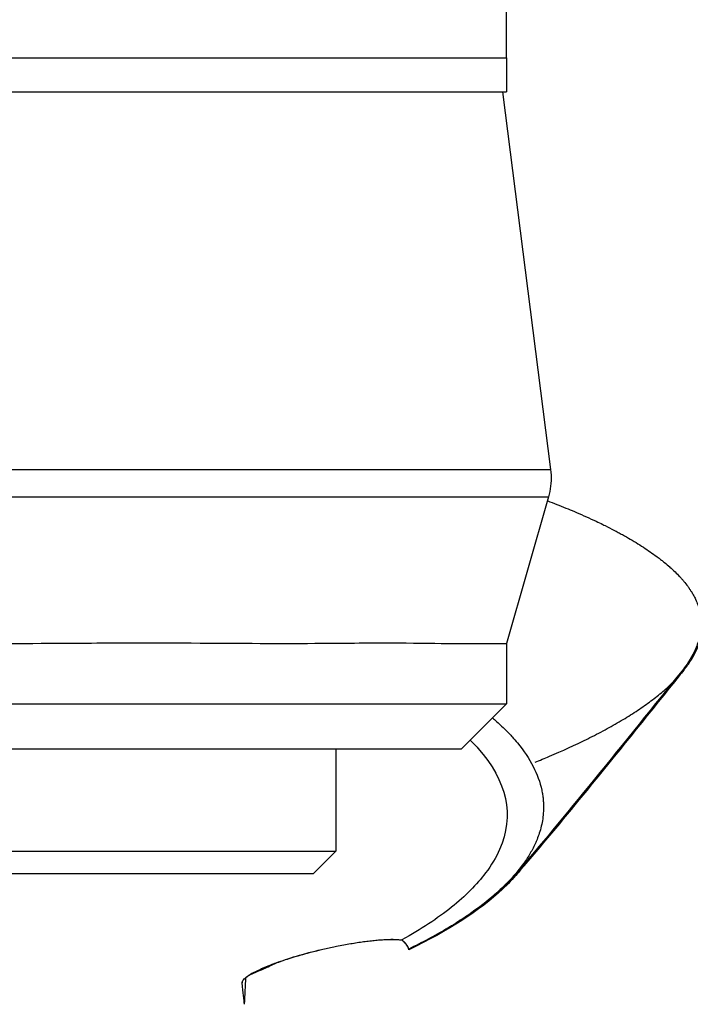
# Model space of a CAD drawing. Header units: millimetres. Extents: x 0 to 4378, y 0 to 2397.
# Tile 151 of 256: x 772 to 801, y 1963 to 2007. Entities that reach past the tile are written whole.
import ezdxf

# ---------------------------------------------------------------- set-up
doc = ezdxf.new("R2010")
doc.units = ezdxf.units.MM
doc.header["$LTSCALE"] = 0.2
doc.styles.add('Rainbow-5.0 Style', font='malgunsl.ttf')
doc.dimstyles.new('Rainbow-5.0 Style', dxfattribs={"dimtxt": 4.5, "dimasz": 2.5, "dimexe": 1, "dimexo": 1, "dimgap": 1, "dimtad": 1, "dimdsep": 46, "dimtxsty": 'Rainbow-5.0 Style', "dimcen": 0, "dimclrd": 251, "dimclre": 251, "dimclrt": 7, "dimazin": 3, "dimtp": 0.1, "dimtm": 0.1, "dimtfac": 0.61, "dimtmove": 0, "dimatfit": 3, "dimfxl": 1, "dimlwd": -1, "dimlwe": -1, "dimarcsym": 1})

# ---------------------------------------------------------------- blocks, each defined once
blk = doc.blocks.new('A$C67cfe5fe')
for p, q in [((39, -171.4), (39, -166.9)), ((-39, -171.4), (39, -171.4)), ((-39, -171.4), (39, -171.4)), ((39, -171.4), (39, -172.9)), ((-39, -172.9), (39, -172.9)), ((38.817, -172.9), (40.94, -189.566)), ((23.43, -189.566), (23.43, -189.566)), ((26.929, -189.566), (26.929, -189.566)), ((27.559, -189.566), (27.559, -189.566)), ((32.847, -189.566), (32.847, -189.566)), ((40.849, -190.77), (39, -197.241)), ((46.243, -193.907), (46.243, -193.907)), ((39, -197.241), (39, -199.9)), ((-39, -199.9), (39, -199.9)), ((37, -201.9), (39, -199.9)), ((37, -201.9), (-37, -201.9)), ((31.475, -201.9), (31.475, -206.4)), ((42.534, -203.719), (42.534, -203.719)), ((-31.475, -206.4), (31.475, -206.4)), ((30.475, -207.4), (31.475, -206.4)), ((30.475, -207.4), (-30.475, -207.4)), ((27.345, -212.188), (27.345, -212.211))]:
    blk.add_line(p, q)
for points, knots in [([(10.424, -189.566), (14.454, -189.566), (18.319, -189.566), (21.827, -189.566), (23.818, -189.566), (25.726, -189.566), (27.481, -189.566), (29.236, -189.566), (30.836, -189.566), (32.284, -189.566), (33.732, -189.566), (35.038, -189.566), (36.149, -189.566), (37.259, -189.566), (38.179, -189.566), (38.912, -189.566), (39.644, -189.566), (40.19, -189.566), (40.526, -189.566), (40.802, -189.566), (40.94, -189.566), (40.94, -189.566)], [-1, -1, -1, -1, -0.8874103, -0.8874103, -0.8874103, -0.8234994, -0.8234994, -0.8234994, -0.7595886, -0.7595886, -0.7595886, -0.6956777, -0.6956777, -0.6956777, -0.6317668, -0.6317668, -0.6317668, -0.5678559, -0.5678559, -0.5678559, -0.5152333, -0.5152333, -0.5152333, -0.5152333]), ([(40.94, -189.566), (40.981, -189.888), (40.969, -190.22), (40.889, -190.616), (40.871, -190.693), (40.849, -190.77)], [0, 0, 0, 0, 0.0972186, 0.0972186, 0.1210634, 0.1210634, 0.1210634, 0.1210634]), ([(9.411, -190.77), (13.79, -190.77), (17.992, -190.77), (21.778, -190.77), (23.765, -190.77), (25.669, -190.77), (27.42, -190.77), (29.171, -190.77), (30.768, -190.77), (32.212, -190.77), (33.657, -190.77), (34.96, -190.77), (36.068, -190.77), (37.176, -190.77), (38.094, -190.77), (38.825, -190.77), (39.555, -190.77), (40.1, -190.77), (40.435, -190.77), (40.711, -190.77), (40.849, -190.77), (40.849, -190.77)], [0, 0, 0, 0, 0.1205223, 0.1205223, 0.1205223, 0.1837668, 0.1837668, 0.1837668, 0.2470112, 0.2470112, 0.2470112, 0.3102557, 0.3102557, 0.3102557, 0.3735002, 0.3735002, 0.3735002, 0.4367446, 0.4367446, 0.4367446, 0.4888005, 0.4888005, 0.4888005, 0.4888005]), ([(40.799, -190.945), (40.834, -190.958), (40.87, -190.971), (40.905, -190.985), (41.042, -191.037), (41.177, -191.09), (41.31, -191.142), (41.447, -191.196), (41.587, -191.253), (41.717, -191.306), (41.839, -191.356), (41.951, -191.403), (42.086, -191.461), (42.22, -191.519), (42.377, -191.587), (42.524, -191.653), (42.67, -191.718), (42.806, -191.781), (42.944, -191.846), (43.044, -191.894), (43.143, -191.941), (43.24, -191.988), (43.276, -192.006), (43.312, -192.024), (43.348, -192.042), (43.48, -192.108), (43.609, -192.173), (43.735, -192.239), (43.798, -192.273), (43.86, -192.306), (43.922, -192.339), (43.984, -192.372), (44.044, -192.405), (44.105, -192.439), (44.225, -192.505), (44.342, -192.572), (44.457, -192.639), (44.686, -192.773), (44.903, -192.909), (45.11, -193.045), (45.213, -193.113), (45.313, -193.181), (45.41, -193.25), (45.508, -193.318), (45.602, -193.387), (45.694, -193.456), (45.739, -193.49), (45.784, -193.525), (45.828, -193.559), (45.872, -193.594), (45.916, -193.629), (45.959, -193.663), (46.041, -193.731), (46.121, -193.798), (46.197, -193.866), (46.2, -193.868), (46.202, -193.87), (46.204, -193.872), (46.283, -193.941), (46.358, -194.011), (46.43, -194.081), (46.502, -194.151), (46.57, -194.222), (46.636, -194.292), (46.668, -194.327), (46.7, -194.362), (46.731, -194.397), (46.762, -194.432), (46.792, -194.468), (46.821, -194.503), (46.879, -194.573), (46.934, -194.644), (46.986, -194.714), (47.017, -194.756), (47.046, -194.798), (47.074, -194.84), (47.075, -194.84), (47.076, -194.841), (47.076, -194.842), (47.085, -194.855), (47.104, -194.883), (47.132, -194.927), (47.153, -194.96), (47.178, -195.002), (47.207, -195.052), (47.223, -195.079), (47.24, -195.109), (47.257, -195.141), (47.274, -195.174), (47.293, -195.209), (47.312, -195.248), (47.325, -195.274), (47.338, -195.302), (47.351, -195.331), (47.354, -195.339), (47.358, -195.347), (47.361, -195.355), (47.397, -195.437), (47.425, -195.509), (47.446, -195.57), (47.497, -195.719), (47.514, -195.805), (47.519, -195.826), (47.533, -195.884), (47.544, -195.942), (47.553, -196), (47.564, -196.072), (47.571, -196.143), (47.575, -196.215), (47.577, -196.247), (47.578, -196.279), (47.579, -196.311), (47.58, -196.351), (47.58, -196.39), (47.579, -196.43), (47.577, -196.476), (47.575, -196.521), (47.571, -196.567), (47.565, -196.648), (47.555, -196.89), (47.41, -197.291), (47.408, -197.297), (47.405, -197.304), (47.403, -197.311), (47.299, -197.591), (47.151, -197.87), (46.96, -198.147), (46.891, -198.246), (46.818, -198.344), (46.738, -198.443)], [0.4528284, 0.4528284, 0.4528284, 0.4528284, 0.4548932, 0.4548932, 0.4548932, 0.4629051, 0.4629051, 0.4629051, 0.4712008, 0.4712008, 0.4712008, 0.4789288, 0.4789288, 0.4789288, 0.4866568, 0.4866568, 0.4866568, 0.4943848, 0.4943848, 0.4943848, 0.5, 0.5, 0.5, 0.502414, 0.502414, 0.502414, 0.5112437, 0.5112437, 0.5112437, 0.5156585, 0.5156585, 0.5156585, 0.5200734, 0.5200734, 0.5200734, 0.528903, 0.528903, 0.528903, 0.5465624, 0.5465624, 0.5465624, 0.555392, 0.555392, 0.555392, 0.5642217, 0.5642217, 0.5642217, 0.5686366, 0.5686366, 0.5686366, 0.5730514, 0.5730514, 0.5730514, 0.5816327, 0.5816327, 0.5816327, 0.5818813, 0.5818813, 0.5818813, 0.5907202, 0.5907202, 0.5907202, 0.5995591, 0.5995591, 0.5995591, 0.6039786, 0.6039786, 0.6039786, 0.6083981, 0.6083981, 0.6083981, 0.6172371, 0.6172371, 0.6172371, 0.622449, 0.622449, 0.622449, 0.6229413, 0.6229413, 0.6229413, 0.6298917, 0.6298917, 0.6298917, 0.6351416, 0.6351416, 0.6351416, 0.6379546, 0.6379546, 0.6379546, 0.6408496, 0.6408496, 0.6408496, 0.6428571, 0.6428571, 0.6428571, 0.6433986, 0.6433986, 0.6433986, 0.6491487, 0.6491487, 0.6491487, 0.6632653, 0.6632653, 0.6632653, 0.6704637, 0.6704637, 0.6704637, 0.6793393, 0.6793393, 0.6793393, 0.6833065, 0.6833065, 0.6833065, 0.6882149, 0.6882149, 0.6882149, 0.6938776, 0.6938776, 0.6938776, 0.7239727, 0.7239727, 0.7239727, 0.7244898, 0.7244898, 0.7244898, 0.7589042, 0.7589042, 0.7589042, 0.7711802, 0.7711802, 0.7711802, 0.7711802]), ([(-39, -197.248), (-39, -197.247), (-38.986, -197.244), (-38.919, -197.239), (-38.849, -197.24), (-38.678, -197.235), (-38.592, -197.232), (-38.251, -197.225), (-37.926, -197.222), (-37.177, -197.225), (-36.779, -197.229), (-35.861, -197.238), (-35.34, -197.242), (-33.983, -197.235), (-33.104, -197.221), (-31.556, -197.212), (-30.953, -197.211), (-29.331, -197.216), (-28.271, -197.226), (-25.264, -197.246), (-23.214, -197.228), (-18.536, -197.208), (-15.895, -197.229), (-12.14, -197.241), (-11.129, -197.24), (-8.385, -197.239), (-6.632, -197.24), (-4.355, -197.24), (-3.847, -197.24), (-2.731, -197.24), (-2.124, -197.24), (-0.864, -197.24), (-0.211, -197.241), (0.839, -197.241), (1.235, -197.241), (1.775, -197.24), (1.918, -197.24), (3.42, -197.24), (4.776, -197.233), (10.446, -197.215), (14.618, -197.255), (19.811, -197.224), (21.107, -197.215), (23.152, -197.211), (23.929, -197.213), (26.845, -197.226), (28.809, -197.246), (31.772, -197.223), (32.88, -197.212), (34.836, -197.216), (35.681, -197.231), (37.035, -197.244), (37.565, -197.239), (38.258, -197.239), (38.483, -197.24), (38.816, -197.24), (38.923, -197.239), (38.99, -197.241), (39, -197.241), (39, -197.241)], [-18.187613, -18.187613, -18.187613, -18.187613, -18.013356, -18.013356, -17.752865, -17.752865, -17.569307, -17.569307, -17.129255, -17.129255, -16.762146, -16.762146, -16.387459, -16.387459, -15.882593, -15.882593, -15.586977, -15.586977, -15.126345, -15.126345, -14.357922, -14.357922, -13.491729, -13.491729, -13.178557, -13.178557, -12.649887, -12.649887, -12.498415, -12.498415, -12.318089, -12.318089, -12.124815, -12.124815, -12.007373, -12.007373, -11.964756, -11.964756, -11.555527, -11.555527, -10.242526, -10.242526, -9.787003, -9.787003, -9.494757, -9.494757, -8.658648, -8.658648, -8.069674, -8.069674, -7.481399, -7.481399, -6.943069, -6.943069, -6.570845, -6.570845, -6.198458, -6.198458, -6.048973, -6.048973, -6.048973, -6.048973]), ([(40.258, -202.478), (40.466, -202.394), (40.678, -202.306), (40.891, -202.216), (41.446, -201.979), (42.016, -201.721), (42.582, -201.44), (42.839, -201.313), (43.095, -201.181), (43.348, -201.044), (43.588, -200.915), (43.825, -200.781), (44.058, -200.643), (44.279, -200.512), (44.496, -200.377), (44.708, -200.237), (44.81, -200.17), (44.912, -200.102), (45.011, -200.032), (45.109, -199.965), (45.205, -199.896), (45.299, -199.827), (45.391, -199.759), (45.481, -199.689), (45.57, -199.62), (45.657, -199.551), (45.742, -199.482), (45.826, -199.412), (45.988, -199.275), (46.143, -199.136), (46.289, -198.993), (46.361, -198.924), (46.43, -198.853), (46.497, -198.782), (46.522, -198.755), (46.547, -198.728), (46.572, -198.701), (46.611, -198.658), (46.65, -198.614), (46.687, -198.571), (46.809, -198.43), (46.92, -198.288), (47.019, -198.146), (47.205, -197.879), (47.351, -197.61), (47.455, -197.34)], [0.1501569, 0.1501569, 0.1501569, 0.1501569, 0.1596628, 0.1596628, 0.1596628, 0.1844055, 0.1844055, 0.1844055, 0.1956083, 0.1956083, 0.1956083, 0.2062043, 0.2062043, 0.2062043, 0.2162824, 0.2162824, 0.2162824, 0.2211495, 0.2211495, 0.2211495, 0.2259119, 0.2259119, 0.2259119, 0.230576, 0.230576, 0.230576, 0.2351478, 0.2351478, 0.2351478, 0.2440349, 0.2440349, 0.2440349, 0.2483593, 0.2483593, 0.2483593, 0.25, 0.25, 0.25, 0.2552322, 0.2552322, 0.2552322, 0.2722194, 0.2722194, 0.2722194, 0.3041424, 0.3041424, 0.3041424, 0.3041424]), ([(46.738, -198.443), (44.345, -201.419), (41.221, -205.309), (39.538, -207.238), (39.532, -207.245), (39.455, -207.333), (39.382, -207.416), (39.308, -207.499)], [0, 0, 0, 0, 1.185862, 1.185862, 1.188063, 1.188063, 1.222407, 1.222407, 1.222407, 1.222407]), ([(38.38, -200.52), (38.441, -200.572), (38.501, -200.624), (38.662, -200.768), (38.759, -200.858), (38.9, -200.995), (38.948, -201.042), (39.038, -201.133), (39.08, -201.177), (39.167, -201.269), (39.21, -201.315), (39.329, -201.447), (39.406, -201.537), (40.042, -202.311), (40.401, -203.009), (40.565, -203.777), (40.577, -203.842), (40.597, -203.973), (40.606, -204.036), (40.619, -204.162), (40.623, -204.224), (40.629, -204.346), (40.631, -204.406), (40.63, -204.525), (40.629, -204.584), (40.62, -204.753), (40.609, -204.866), (40.562, -205.192), (40.51, -205.406), (40.413, -205.702), (40.38, -205.793), (40.325, -205.928), (40.307, -205.971), (40.251, -206.098), (40.211, -206.181), (40.129, -206.342), (40.086, -206.419), (39.957, -206.642), (39.863, -206.787), (39.581, -207.184), (39.374, -207.435), (38.965, -207.87), (38.775, -208.055), (38.262, -208.514), (37.92, -208.786), (37.358, -209.188), (37.163, -209.321), (36.857, -209.519), (36.754, -209.585), (36.595, -209.683), (36.541, -209.715), (36.461, -209.764), (36.434, -209.78), (36.393, -209.805), (36.379, -209.813), (36.352, -209.829), (36.338, -209.837), (36.325, -209.845)], [1.3223335, 1.3223335, 1.3223335, 1.3223335, 1.3366146, 1.3366146, 1.3613325, 1.3613325, 1.3729594, 1.3729594, 1.3842218, 1.3842218, 1.395507, 1.395507, 1.4186699, 1.4186699, 1.5960719, 1.5960719, 1.6127521, 1.6127521, 1.6287678, 1.6287678, 1.6441718, 1.6441718, 1.6590032, 1.6590032, 1.6734751, 1.6734751, 1.7021065, 1.7021065, 1.7566377, 1.7566377, 1.781274, 1.781274, 1.7927075, 1.7927075, 1.8146793, 1.8146793, 1.8354545, 1.8354545, 1.8744769, 1.8744769, 1.9428066, 1.9428066, 1.9940846, 1.9940846, 2.0709979, 2.0709979, 2.1094518, 2.1094518, 2.1286661, 2.1286661, 2.1382733, 2.1382733, 2.143077, 2.143077, 2.1454789, 2.1454789, 2.147874, 2.147874, 2.147874, 2.147874]), ([(37.399, -201.501), (37.518, -201.62), (37.631, -201.74), (39.027, -203.319), (39.352, -204.831), (38.536, -206.678), (38.331, -207.022), (37.688, -207.877), (37.186, -208.383), (36.263, -209.124), (35.927, -209.367), (35.198, -209.849), (34.807, -210.086), (34.388, -210.319)], [5.852745, 5.852745, 5.852745, 5.852745, 5.997516, 5.997516, 7.753462, 7.753462, 8.159608, 8.159608, 8.770872, 8.770872, 9.07783, 9.07783, 9.385555, 9.385555, 9.385555, 9.385555]), ([(42.534, -203.719), (42.518, -203.738), (42.478, -203.788), (42.414, -203.863), (42.346, -203.942), (42.275, -204.021), (42.177, -204.129), (42.079, -204.231), (42.009, -204.302), (41.992, -204.319)], [7.8342884, 7.8342884, 7.8342884, 7.8342884, 7.8554386, 7.889102, 7.918277, 7.9429624, 7.9777685, 8.038117, 8.0573188, 8.0573188, 8.0573188, 8.0573188]), ([(38.932, -207.898), (38.974, -207.859), (39.013, -207.824), (39.047, -207.791), (39.29, -207.564), (39.531, -207.318), (39.761, -207.053)], [-0.88247529, -0.88247529, -0.88247529, -0.88247529, -0.875, -0.875, -0.875, -0.84257967, -0.84257967, -0.84257967, -0.84257967]), ([(39.845, -206.953), (39.845, -206.954), (39.844, -206.955), (39.843, -206.956), (39.842, -206.957), (39.84, -206.96), (39.838, -206.962), (39.83, -206.971), (39.825, -206.978), (39.802, -207.005), (39.785, -207.026), (39.749, -207.068), (39.731, -207.09), (39.703, -207.123), (39.694, -207.134), (39.68, -207.15), (39.675, -207.156), (39.668, -207.164), (39.666, -207.167), (39.663, -207.17), (39.662, -207.171), (39.662, -207.172), (39.661, -207.172), (39.661, -207.173), (39.661, -207.173), (39.66, -207.174), (39.66, -207.174), (39.659, -207.175), (39.659, -207.175), (39.658, -207.176), (39.658, -207.176), (39.658, -207.176)], [0, 0, 0, 0, 0.00028641, 0.00028641, 0.00060014, 0.00060014, 0.0015413, 0.0015413, 0.00436481, 0.00436481, 0.01283534, 0.01283534, 0.02193035, 0.02193035, 0.02647792, 0.02647792, 0.02875179, 0.02875179, 0.02988877, 0.02988877, 0.03017303, 0.03017303, 0.03027991, 0.03027991, 0.03046338, 0.03046338, 0.03064261, 0.03064261, 0.03106786, 0.03106786, 0.03119694, 0.03119694, 0.03119694, 0.03119694]), ([(39.477, -207.39), (39.279, -207.623), (39.058, -207.853), (37.815, -209.019), (36.433, -209.919), (34.693, -210.753)], [-1.228369, -1.228369, -1.228369, -1.228369, -0.987299, -0.987299, -0.000001, -0.000001, -0.000001, -0.000001]), ([(36.325, -209.845), (36.072, -209.994), (35.809, -210.142), (35.262, -210.434), (34.978, -210.578), (34.684, -210.721)], [0.000026, 0.000026, 0.000026, 0.000026, 0.1679092, 0.1679092, 0.336286, 0.336286, 0.336286, 0.336286]), ([(27.345, -212.211), (27.342, -212.172), (27.36, -212.126), (27.44, -212.028), (27.497, -211.977), (27.681, -211.846), (27.822, -211.764), (28.162, -211.597), (28.351, -211.514), (28.802, -211.337), (29.064, -211.244), (29.691, -211.042), (30.052, -210.939), (30.791, -210.748), (31.157, -210.665), (31.936, -210.507), (32.334, -210.44), (33.074, -210.339), (33.409, -210.308), (33.984, -210.284), (34.219, -210.292), (34.388, -210.319)], [-1.14528, -1.14528, -1.14528, -1.14528, -1.059047, -1.059047, -0.979891, -0.979891, -0.875786, -0.875786, -0.784614, -0.784614, -0.687046, -0.687046, -0.571812, -0.571812, -0.456499, -0.456499, -0.315176, -0.315176, -0.162073, -0.162073, 0, 0, 0, 0]), ([(34.417, -210.344), (34.256, -210.314), (34.029, -210.303), (33.469, -210.323), (33.141, -210.351), (32.407, -210.446), (32.008, -210.511), (31.225, -210.667), (30.857, -210.749), (30.112, -210.938), (29.746, -211.042), (29.184, -211.22), (28.979, -211.29), (28.79, -211.36)], [-1.1501913, -1.1501913, -1.1501913, -1.1501913, -0.9889999, -0.9889999, -0.8366201, -0.8366201, -0.6937554, -0.6937554, -0.5778555, -0.5778555, -0.4623542, -0.4623542, -0.3890747, -0.3890747, -0.3890747, -0.3890747]), ([(34.388, -210.319), (34.465, -210.383), (34.528, -210.45), (34.626, -210.585), (34.662, -210.653), (34.684, -210.721)], [-0.1192508, -0.1192508, -0.1192508, -0.1192508, -0.0589613, -0.0589613, 0, 0, 0, 0]), ([(34.693, -210.753), (34.675, -210.684), (34.642, -210.615), (34.558, -210.49), (34.512, -210.435), (34.456, -210.38)], [-0.1210449, -0.1210449, -0.1210449, -0.1210449, -0.0602153, -0.0602153, -0.010786, -0.010786, -0.010786, -0.010786]), ([(34.699, -210.714), (34.699, -210.715), (34.699, -210.716), (34.697, -210.729), (34.695, -210.741), (34.693, -210.753)], [-0.01593505, -0.01593505, -0.01593505, -0.01593505, -0.01438409, -0.01438409, -0.00000101, -0.00000101, -0.00000101, -0.00000101]), ([(27.641, -211.877), (27.731, -211.837), (27.82, -211.797), (27.951, -211.739), (27.991, -211.721), (28.081, -211.681), (28.137, -211.656), (28.266, -211.598), (28.339, -211.565), (28.507, -211.489), (28.609, -211.443), (28.78, -211.364), (28.864, -211.326), (28.947, -211.288)], [0.0113717, 0.0113717, 0.0113717, 0.0113717, 0.0429228, 0.0429228, 0.057239, 0.057239, 0.0747684, 0.0747684, 0.0970836, 0.0970836, 0.1275598, 0.1275598, 0.1566342, 0.1566342, 0.1566342, 0.1566342]), ([(28.769, -211.352), (28.587, -211.436), (28.402, -211.52), (28.104, -211.655), (27.988, -211.707), (27.825, -211.779), (27.776, -211.801), (27.728, -211.822)], [0.16718237, 0.16718237, 0.16718237, 0.16718237, 0.1804481, 0.1804481, 0.18874851, 0.18874851, 0.19221307, 0.19221307, 0.19221307, 0.19221307]), ([(27.447, -213.159), (27.457, -212.956), (27.468, -212.751), (27.489, -212.355), (27.498, -212.164), (27.508, -211.972)], [-0.4140683, -0.4140683, -0.4140683, -0.4140683, -0.2070418, -0.2070418, -0.0177426, -0.0177426, -0.0177426, -0.0177426]), ([(27.72, -211.842), (27.673, -211.87), (27.631, -211.897), (27.561, -211.945), (27.533, -211.966), (27.507, -211.987)], [-0.20681659, -0.20681659, -0.20681659, -0.20681659, -0.170776, -0.170776, -0.14042155, -0.14042155, -0.14042155, -0.14042155]), ([(27.447, -213.159), (27.429, -213.054), (27.412, -212.927), (27.378, -212.615), (27.361, -212.428), (27.345, -212.211)], [0.000001, 0.000001, 0.000001, 0.000001, 0.4541066, 0.4541066, 0.9270468, 0.9270468, 0.9270468, 0.9270468])]:
    blk.add_open_spline(points, degree=3, knots=knots)
for points in [[(40.849, -190.77), (40.849, -190.77), (40.849, -190.77), (40.849, -190.77)], [(46.81, -198.424), (46.677, -198.588), (46.545, -198.752), (46.413, -198.916)], [(46.413, -198.916), (45.118, -200.528), (43.829, -202.128), (42.534, -203.719)], [(42.534, -203.719), (41.612, -204.851), (40.701, -205.96), (39.759, -207.05)], [(37.717, -208.93), (38.503, -208.363), (39.152, -207.776), (39.656, -207.178)], [(39.656, -207.178), (39.597, -207.249), (39.537, -207.32), (39.477, -207.39)], [(39.656, -207.178), (39.657, -207.178), (39.657, -207.177), (39.658, -207.176)]]:
    blk.add_open_spline(points, degree=3)

msp = doc.modelspace()

# ---------------------------------------------------------------- block references
msp.add_blockref('A$C67cfe5fe', (754.283, 2176.398))

# ---------------------------------------------------------------- leaders
at = {"annotation_type": 0, "has_hookline": 1, "hookline_direction": 0, "text_width": 273.012}
msp.add_leader([(754.283, 1869.115), (850.789, 1982.132), (860.789, 1982.132)], dimstyle='Rainbow-5.0 Style', override={"dimscale": 4, "dimgap": 1, "dimtad": 1}, dxfattribs=at)

doc.saveas('drawing.dxf')
